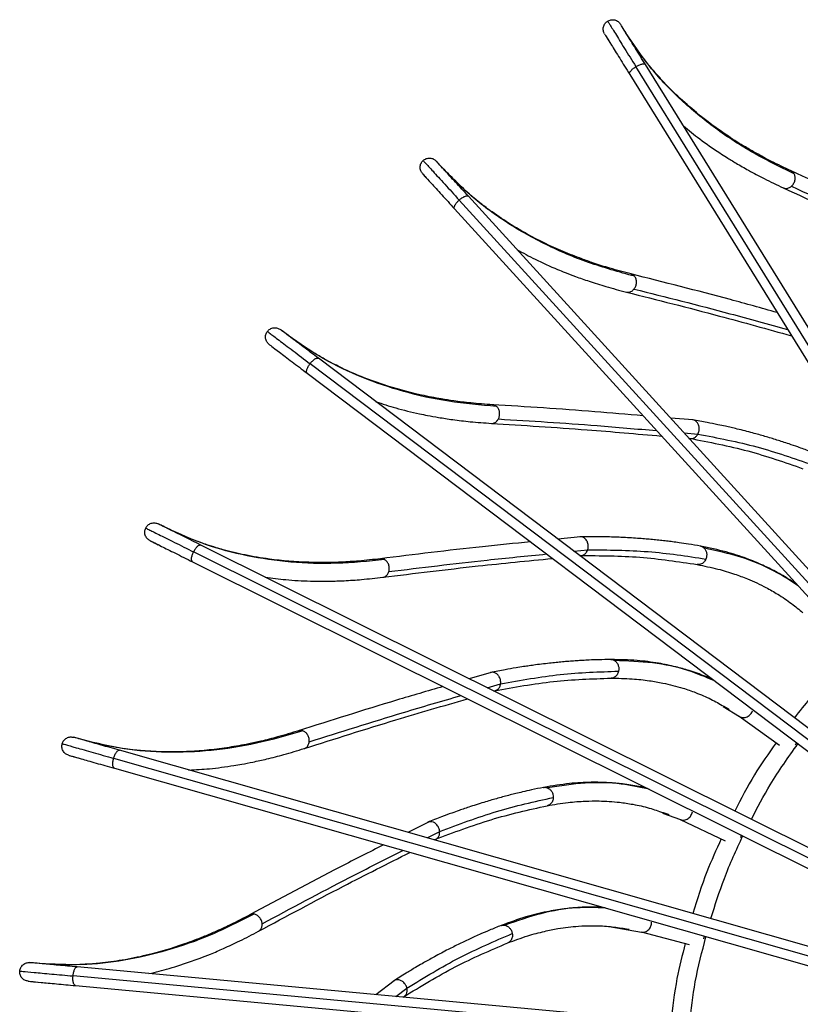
# Model space of a CAD drawing. Header units: millimetres. Extents: x 666 to 763, y 248 to 632.
# Tile 15 of 23: x 666 to 691, y 594 to 626. Entities that reach past the tile are written whole.
import ezdxf

# ---------------------------------------------------------------- set-up
doc = ezdxf.new("R2010")
doc.units = ezdxf.units.MM

msp = doc.modelspace()

# ---------------------------------------------------------------- linework, layer by layer
at = {"color": 7, "linetype": 'Continuous', "lineweight": 25}
for p, q in [((685.118, 625.126), (685.11, 625.139)), ((684.546, 624.909), (684.607, 624.81)), ((699.049, 602.626), (685.766, 624.079)), ((685.256, 623.764), (698.55, 602.293)), ((697.082, 601.181), (680.067, 619.846)), ((679.624, 619.441), (696.636, 600.78)), ((695.392, 599.422), (675.244, 614.637)), ((674.882, 614.158), (695.026, 598.946)), ((687.302, 612.652), (686.568, 612.714)), ((687.163, 612.062), (687.247, 612.055)), ((683.678, 608.895), (682.945, 608.821)), ((694.06, 597.376), (671.46, 608.63)), ((683.649, 608.289), (683.733, 608.298)), ((671.192, 608.093), (693.801, 596.835)), ((680.805, 604.536), (680.098, 604.329)), ((680.888, 603.935), (680.969, 603.959)), ((688.281, 603.447), (688.431, 603.364)), ((688.431, 603.364), (688.459, 603.346)), ((688.779, 603.13), (690.075, 602.193)), ((690.624, 602.278), (690.577, 602.199)), ((693.135, 595.119), (668.844, 602.031)), ((668.679, 601.454), (692.949, 594.548)), ((686.331, 600.026), (686.494, 599.972)), ((678.782, 599.724), (678.125, 599.39)), ((686.494, 599.972), (686.524, 599.96)), ((686.879, 599.806), (688.324, 599.123)), ((678.974, 599.148), (679.05, 599.187)), ((688.848, 599.308), (688.818, 599.222)), ((684.601, 596.366), (685.634, 596.187)), ((685.043, 596.306), (685.213, 596.283)), ((685.213, 596.283), (685.245, 596.276)), ((685.622, 596.19), (687.168, 595.784)), ((687.649, 596.063), (687.635, 595.972)), ((692.609, 592.735), (667.485, 595.063)), ((677.678, 594.621), (677.094, 594.172)), ((667.429, 594.465), (692.577, 592.135)), ((677.972, 594.091), (678.04, 594.143))]:
    msp.add_line(p, q, dxfattribs=at)
at = {"color": 8, "linetype": 'Continuous', "lineweight": 25}
for p, q in [((698.797, 602.463), (685.453, 624.014)), ((696.859, 600.981), (679.772, 619.724)), ((695.197, 599.193), (674.976, 614.463)), ((687.004, 612.237), (687.45, 612.199)), ((693.931, 597.106), (671.229, 608.41)), ((683.46, 608.432), (683.906, 608.477)), ((680.676, 604.041), (681.106, 604.167)), ((688.265, 603.438), (688.79, 603.122)), ((693.042, 594.834), (668.657, 601.772)), ((686.317, 600.014), (686.891, 599.801)), ((678.747, 599.213), (679.146, 599.416)), ((692.593, 592.435), (667.349, 594.774)), ((677.737, 594.113), (678.092, 594.386))]:
    msp.add_line(p, q, dxfattribs=at)
at = {"color": 7, "linetype": 'Continuous', "lineweight": 25}
for points, knots in [([(684.449, 625.065), (684.433, 625.099), (684.408, 625.151), (684.403, 625.229), (684.41, 625.29), (684.43, 625.349), (684.469, 625.418), (684.516, 625.455), (684.547, 625.478)], [0, 0, 0, 0, 0.235606, 0.363365, 0.494595, 0.626614, 0.756648, 1, 1, 1, 1]), ([(684.547, 625.478), (684.581, 625.495), (684.635, 625.521), (684.715, 625.525), (684.776, 625.517), (684.834, 625.496), (684.902, 625.456), (684.937, 625.411), (684.96, 625.381)], [0, 0, 0, 0, 0.243352, 0.373386, 0.505405, 0.636635, 0.764394, 1, 1, 1, 1]), ([(684.547, 625.478), (684.558, 625.459), (684.583, 625.42), (684.779, 625.104), (685.072, 624.63), (685.328, 624.216), (685.453, 624.014)], [0, 0, 0, 0, 0.244285, 0.5, 0.755715, 1, 1, 1, 1]), ([(685.766, 624.079), (685.654, 624.259), (685.426, 624.627), (685.166, 625.048), (684.992, 625.33), (684.97, 625.364), (684.96, 625.381)], [0, 0, 0, 0, 0.2442855, 0.5, 0.7557145, 1, 1, 1, 1]), ([(684.449, 625.065), (684.46, 625.048), (684.481, 625.014), (684.656, 624.732), (684.916, 624.312), (685.144, 623.943), (685.256, 623.764)], [0, 0, 0, 0, 0.244285, 0.5, 0.755715, 1, 1, 1, 1]), ([(690.548, 620.567), (690.081, 620.796), (689.146, 621.255), (687.918, 622.075), (686.827, 622.99), (685.878, 623.995), (685.376, 624.741), (685.125, 625.114)], [0, 0, 0, 0, 0.199584, 0.399792, 0.600208, 0.800416, 1, 1, 1, 1]), ([(690.451, 620.661), (690.237, 620.762), (689.852, 620.944), (689.367, 621.205), (689, 621.417), (688.702, 621.599), (688.156, 621.952), (687.509, 622.43), (686.816, 623.042), (686.408, 623.454), (686.125, 623.767), (685.918, 624.007), (685.668, 624.319), (685.408, 624.67), (685.245, 624.925), (685.167, 625.046)], [0, 0, 0, 0, 0.093466, 0.167775, 0.222829, 0.267077, 0.312241, 0.494474, 0.610645, 0.717888, 0.752847, 0.80047, 0.861017, 0.934437, 1, 1, 1, 1]), ([(686.986, 622.108), (687.158, 621.968), (687.527, 621.665), (688.002, 621.337), (688.399, 621.081), (688.706, 620.893), (689.107, 620.663), (689.608, 620.395), (689.99, 620.215), (690.196, 620.118)], [0, 0, 0, 0, 0.184508, 0.39783, 0.467366, 0.562092, 0.682519, 0.828542, 1, 1, 1, 1]), ([(678.592, 620.573), (678.57, 620.603), (678.536, 620.649), (678.516, 620.725), (678.512, 620.787), (678.521, 620.848), (678.547, 620.923), (678.586, 620.968), (678.612, 620.997)], [0, 0, 0, 0, 0.235606, 0.363365, 0.494595, 0.626614, 0.756648, 1, 1, 1, 1]), ([(678.612, 620.997), (678.643, 621.02), (678.691, 621.054), (678.769, 621.074), (678.83, 621.077), (678.891, 621.067), (678.965, 621.04), (679.008, 621.002), (679.036, 620.977)], [0, 0, 0, 0, 0.243352, 0.373386, 0.505405, 0.636635, 0.764394, 1, 1, 1, 1]), ([(678.612, 620.997), (678.627, 620.98), (678.658, 620.946), (678.909, 620.671), (679.284, 620.26), (679.612, 619.9), (679.772, 619.724)], [0, 0, 0, 0, 0.244285, 0.5, 0.755715, 1, 1, 1, 1]), ([(680.067, 619.846), (679.925, 620.002), (679.633, 620.322), (679.3, 620.688), (679.077, 620.932), (679.049, 620.962), (679.036, 620.977)], [0, 0, 0, 0, 0.244285, 0.5, 0.755715, 1, 1, 1, 1]), ([(678.592, 620.573), (678.606, 620.558), (678.633, 620.528), (678.856, 620.283), (679.19, 619.918), (679.481, 619.598), (679.624, 619.441)], [0, 0, 0, 0, 0.244285, 0.5, 0.755715, 1, 1, 1, 1]), ([(685.414, 617.272), (684.913, 617.411), (683.909, 617.691), (682.551, 618.271), (681.31, 618.97), (680.193, 619.784), (679.562, 620.424), (679.247, 620.744)], [0, 0, 0, 0, 0.199584, 0.399792, 0.600208, 0.800416, 1, 1, 1, 1]), ([(685.301, 617.347), (685.072, 617.407), (684.66, 617.514), (684.135, 617.682), (683.736, 617.823), (683.41, 617.947), (682.808, 618.194), (682.084, 618.545), (681.29, 619.019), (680.814, 619.349), (680.478, 619.604), (680.23, 619.802), (679.928, 620.063), (679.607, 620.361), (679.4, 620.581), (679.302, 620.685)], [0, 0, 0, 0, 0.093466, 0.167775, 0.222829, 0.267077, 0.312241, 0.494474, 0.610645, 0.717888, 0.752847, 0.80047, 0.861017, 0.934437, 1, 1, 1, 1]), ([(694.838, 618.583), (694.37, 618.812), (692.888, 619.54), (691.44, 620.206), (690.448, 620.663)], [0, 0, 0, 0, 0.3152164, 1, 1, 1, 1]), ([(690.46, 620.168), (690.484, 620.194), (690.535, 620.248), (690.578, 620.358), (690.586, 620.472), (690.56, 620.536), (690.548, 620.567)], [0, 0, 0, 0, 0.239135, 0.497679, 0.757513, 1, 1, 1, 1]), ([(690.199, 620.117), (691.128, 619.689), (692.762, 618.936), (694.435, 618.114), (695.157, 617.759)], [0, 0, 0, 0, 0.568529, 1, 1, 1, 1]), ([(681.629, 618.132), (681.824, 618.026), (682.242, 617.796), (682.77, 617.561), (683.207, 617.382), (683.543, 617.254), (683.979, 617.101), (684.521, 616.93), (684.929, 616.824), (685.15, 616.766)], [0, 0, 0, 0, 0.184508, 0.39783, 0.467366, 0.562092, 0.682519, 0.828542, 1, 1, 1, 1]), ([(689.995, 616.109), (689.493, 616.249), (687.902, 616.692), (686.356, 617.081), (685.298, 617.347)], [0, 0, 0, 0, 0.315216, 1, 1, 1, 1]), ([(685.4, 616.864), (685.419, 616.893), (685.46, 616.955), (685.481, 617.071), (685.468, 617.186), (685.431, 617.244), (685.414, 617.272)], [0, 0, 0, 0, 0.239135, 0.497679, 0.757513, 1, 1, 1, 1]), ([(685.153, 616.765), (686.145, 616.515), (687.889, 616.075), (689.685, 615.574), (690.46, 615.358)], [0, 0, 0, 0, 0.568529, 1, 1, 1, 1]), ([(673.66, 615.081), (673.633, 615.106), (673.591, 615.145), (673.558, 615.216), (673.542, 615.276), (673.54, 615.338), (673.551, 615.417), (673.582, 615.468), (673.602, 615.501)], [0, 0, 0, 0, 0.235606, 0.363365, 0.494595, 0.626614, 0.756648, 1, 1, 1, 1]), ([(673.602, 615.501), (673.628, 615.529), (673.669, 615.572), (673.742, 615.605), (673.802, 615.62), (673.863, 615.621), (673.941, 615.608), (673.99, 615.579), (674.022, 615.559)], [0, 0, 0, 0, 0.243352, 0.373386, 0.505405, 0.636635, 0.764394, 1, 1, 1, 1]), ([(673.602, 615.501), (673.62, 615.487), (673.656, 615.46), (673.953, 615.235), (674.398, 614.9), (674.786, 614.606), (674.976, 614.463)], [0, 0, 0, 0, 0.244285, 0.5, 0.755715, 1, 1, 1, 1]), ([(675.244, 614.637), (675.075, 614.764), (674.729, 615.025), (674.335, 615.323), (674.07, 615.523), (674.038, 615.547), (674.022, 615.559)], [0, 0, 0, 0, 0.2442855, 0.5, 0.7557145, 1, 1, 1, 1]), ([(680.848, 613.142), (680.612, 613.159), (680.187, 613.189), (679.64, 613.257), (679.222, 613.322), (678.878, 613.385), (678.242, 613.517), (677.466, 613.729), (676.598, 614.049), (676.069, 614.285), (675.692, 614.475), (675.412, 614.624), (675.067, 614.825), (674.659, 615.083), (674.379, 615.289), (674.227, 615.4)], [0, 0, 0, 0, 0.091575, 0.16438, 0.21832, 0.261672, 0.305923, 0.484469, 0.598288, 0.703362, 0.737613, 0.784273, 0.843595, 0.915529, 1, 1, 1, 1]), ([(680.972, 613.089), (680.454, 613.134), (679.417, 613.224), (677.975, 613.545), (676.627, 614.004), (675.379, 614.599), (674.641, 615.113), (674.273, 615.369)], [0, 0, 0, 0, 0.199584, 0.399792, 0.600208, 0.800416, 1, 1, 1, 1]), ([(673.66, 615.081), (673.676, 615.069), (673.709, 615.044), (673.973, 614.845), (674.368, 614.546), (674.713, 614.285), (674.882, 614.158)], [0, 0, 0, 0, 0.244285, 0.5, 0.755715, 1, 1, 1, 1]), ([(677.094, 613.239), (677.305, 613.171), (677.759, 613.022), (678.32, 612.888), (678.783, 612.792), (679.137, 612.728), (679.593, 612.658), (680.158, 612.589), (680.578, 612.56), (680.806, 612.543)], [0, 0, 0, 0, 0.184508, 0.39783, 0.467366, 0.562092, 0.682519, 0.828542, 1, 1, 1, 1]), ([(685.689, 612.788), (685.17, 612.833), (683.525, 612.976), (681.934, 613.075), (680.844, 613.142)], [0, 0, 0, 0, 0.315216, 1, 1, 1, 1]), ([(681.034, 612.685), (681.047, 612.718), (681.076, 612.787), (681.075, 612.904), (681.041, 613.015), (680.995, 613.065), (680.972, 613.089)], [0, 0, 0, 0, 0.239135, 0.497679, 0.757513, 1, 1, 1, 1]), ([(691.04, 611.647), (690.916, 611.693), (690.698, 611.774), (690.411, 611.873), (690.186, 611.948), (689.993, 612.009), (689.802, 612.068), (689.608, 612.125), (689.41, 612.182), (689.197, 612.24), (688.965, 612.301), (688.733, 612.358), (688.524, 612.407), (688.319, 612.454), (688.063, 612.509), (687.71, 612.58), (687.435, 612.628), (687.278, 612.655)], [0, 0, 0, 0, 0.104702, 0.18389, 0.239224, 0.290007, 0.342101, 0.394891, 0.447678, 0.501025, 0.565542, 0.631842, 0.68309, 0.729384, 0.791793, 0.880987, 1, 1, 1, 1]), ([(687.474, 612.252), (687.483, 612.288), (687.498, 612.347), (687.492, 612.421), (687.476, 612.492), (687.441, 612.567), (687.371, 612.628), (687.315, 612.657), (687.284, 612.653), (687.283, 612.653)], [0, 0, 0, 0, 0.198919, 0.328411, 0.398607, 0.607713, 0.796516, 0.989623, 1, 1, 1, 1]), ([(680.809, 612.543), (681.83, 612.48), (683.625, 612.368), (685.483, 612.206), (686.284, 612.136)], [0, 0, 0, 0, 0.568529, 1, 1, 1, 1]), ([(687.178, 612.064), (687.814, 611.941), (689.087, 611.695), (690.247, 611.289), (690.827, 611.086)], [0, 0, 0, 0, 0.499608, 1, 1, 1, 1]), ([(687.22, 612.059), (687.249, 612.059), (687.307, 612.061), (687.392, 612.112), (687.431, 612.17), (687.45, 612.199)], [0, 0, 0, 0, 0.326748, 0.663365, 1, 1, 1, 1]), ([(687.45, 612.199), (687.454, 612.207), (687.463, 612.224), (687.47, 612.243), (687.474, 612.252)], [0, 0, 0, 0, 0.46412, 1, 1, 1, 1]), ([(687.45, 612.199), (688.092, 612.075), (689.375, 611.826), (690.547, 611.415), (691.133, 611.21)], [0, 0, 0, 0, 0.5, 1, 1, 1, 1]), ([(669.822, 608.776), (669.79, 608.796), (669.741, 608.827), (669.696, 608.89), (669.67, 608.946), (669.656, 609.006), (669.653, 609.086), (669.673, 609.142), (669.687, 609.178)], [0, 0, 0, 0, 0.235606, 0.363365, 0.494595, 0.626614, 0.756648, 1, 1, 1, 1]), ([(669.687, 609.178), (669.708, 609.21), (669.739, 609.26), (669.805, 609.306), (669.862, 609.332), (669.922, 609.344), (670, 609.346), (670.054, 609.326), (670.089, 609.313)], [0, 0, 0, 0, 0.243352, 0.373386, 0.505405, 0.636635, 0.764394, 1, 1, 1, 1]), ([(669.687, 609.178), (669.707, 609.168), (669.748, 609.147), (670.081, 608.982), (670.58, 608.733), (671.016, 608.516), (671.229, 608.41)], [0, 0, 0, 0, 0.244285, 0.5, 0.755715, 1, 1, 1, 1]), ([(671.46, 608.63), (671.27, 608.725), (670.883, 608.918), (670.44, 609.138), (670.143, 609.286), (670.107, 609.304), (670.089, 609.313)], [0, 0, 0, 0, 0.244285, 0.5, 0.755715, 1, 1, 1, 1]), ([(677.375, 608.161), (676.858, 608.111), (675.821, 608.009), (674.345, 608.059), (672.935, 608.263), (671.599, 608.618), (670.78, 608.988), (670.37, 609.172)], [0, 0, 0, 0, 0.199584, 0.399792, 0.600208, 0.800416, 1, 1, 1, 1]), ([(677.243, 608.191), (677.008, 608.164), (676.585, 608.116), (676.035, 608.082), (675.611, 608.069), (675.262, 608.068), (674.612, 608.08), (673.811, 608.146), (672.899, 608.301), (672.335, 608.437), (671.93, 608.553), (671.628, 608.649), (671.251, 608.783), (670.845, 608.944), (670.571, 609.075), (670.442, 609.137)], [0, 0, 0, 0, 0.093466, 0.167775, 0.222829, 0.267077, 0.312241, 0.494474, 0.610645, 0.717888, 0.752847, 0.80047, 0.861017, 0.934437, 1, 1, 1, 1]), ([(687.536, 608.594), (687.406, 608.617), (687.177, 608.657), (686.876, 608.701), (686.642, 608.733), (686.441, 608.758), (686.242, 608.78), (686.04, 608.801), (685.836, 608.82), (685.615, 608.838), (685.376, 608.855), (685.138, 608.869), (684.923, 608.879), (684.713, 608.887), (684.451, 608.894), (684.092, 608.899), (683.813, 608.896), (683.653, 608.894)], [0, 0, 0, 0, 0.104702, 0.18389, 0.239224, 0.290007, 0.342101, 0.394891, 0.447678, 0.501025, 0.565542, 0.631842, 0.68309, 0.729384, 0.791793, 0.880987, 1, 1, 1, 1]), ([(683.919, 608.534), (683.922, 608.571), (683.925, 608.631), (683.906, 608.703), (683.878, 608.77), (683.829, 608.837), (683.749, 608.884), (683.689, 608.902), (683.66, 608.893), (683.658, 608.893)], [0, 0, 0, 0, 0.198919, 0.328411, 0.398607, 0.607713, 0.796516, 0.989623, 1, 1, 1, 1]), ([(669.822, 608.776), (669.839, 608.767), (669.876, 608.749), (670.172, 608.601), (670.615, 608.38), (671.003, 608.187), (671.192, 608.093)], [0, 0, 0, 0, 0.244285, 0.5, 0.755715, 1, 1, 1, 1]), ([(682.066, 608.733), (681.548, 608.682), (679.905, 608.52), (678.323, 608.324), (677.24, 608.19)], [0, 0, 0, 0, 0.315216, 1, 1, 1, 1]), ([(683.906, 608.477), (683.909, 608.486), (683.914, 608.504), (683.918, 608.524), (683.919, 608.534)], [0, 0, 0, 0, 0.475108, 1, 1, 1, 1]), ([(690.637, 607.36), (690.56, 607.413), (690.41, 607.514), (690.178, 607.653), (689.896, 607.811), (689.513, 608), (688.989, 608.215), (688.329, 608.431), (687.817, 608.536), (687.541, 608.593)], [0, 0, 0, 0, 0.085629, 0.165881, 0.2506, 0.387214, 0.557859, 0.762282, 1, 1, 1, 1]), ([(687.647, 608.537), (687.666, 608.516), (687.705, 608.472), (687.734, 608.379), (687.739, 608.277), (687.718, 608.213), (687.708, 608.181)], [0, 0, 0, 0, 0.238416, 0.49371, 0.752418, 1, 1, 1, 1]), ([(683.663, 608.294), (684.311, 608.29), (685.607, 608.283), (686.822, 608.097), (687.43, 608.004)], [0, 0, 0, 0, 0.499608, 1, 1, 1, 1]), ([(683.705, 608.297), (683.734, 608.303), (683.791, 608.315), (683.864, 608.381), (683.892, 608.445), (683.906, 608.477)], [0, 0, 0, 0, 0.326748, 0.663365, 1, 1, 1, 1]), ([(683.906, 608.477), (684.56, 608.473), (685.866, 608.464), (687.094, 608.276), (687.708, 608.181)], [0, 0, 0, 0, 0.5, 1, 1, 1, 1]), ([(677.315, 607.595), (678.33, 607.72), (680.115, 607.94), (681.971, 608.122), (682.771, 608.2)], [0, 0, 0, 0, 0.568529, 1, 1, 1, 1]), ([(677.51, 607.776), (677.517, 607.811), (677.532, 607.883), (677.51, 607.999), (677.457, 608.101), (677.402, 608.142), (677.375, 608.161)], [0, 0, 0, 0, 0.239135, 0.497679, 0.757513, 1, 1, 1, 1]), ([(687.425, 608.005), (687.65, 607.959), (688.065, 607.876), (688.598, 607.713), (689.011, 607.56), (689.348, 607.412), (689.677, 607.25), (690.055, 607.034), (690.455, 606.769), (690.708, 606.552), (690.826, 606.451)], [0, 0, 0, 0, 0.1680761, 0.3092122, 0.4231443, 0.5097368, 0.5982523, 0.71767, 0.8678644, 1, 1, 1, 1]), ([(673.535, 607.597), (673.755, 607.568), (674.228, 607.505), (674.805, 607.476), (675.277, 607.468), (675.637, 607.469), (676.099, 607.484), (676.666, 607.521), (677.085, 607.569), (677.312, 607.595)], [0, 0, 0, 0, 0.184508, 0.39783, 0.467366, 0.562092, 0.682519, 0.828542, 1, 1, 1, 1]), ([(684.653, 604.949), (684.521, 604.948), (684.289, 604.945), (683.985, 604.933), (683.749, 604.921), (683.546, 604.909), (683.347, 604.894), (683.145, 604.878), (682.94, 604.859), (682.72, 604.836), (682.482, 604.809), (682.246, 604.779), (682.032, 604.749), (681.824, 604.718), (681.566, 604.677), (681.212, 604.616), (680.938, 604.562), (680.781, 604.531)], [0, 0, 0, 0, 0.104702, 0.18389, 0.239224, 0.290007, 0.342101, 0.394891, 0.447678, 0.501025, 0.565542, 0.631842, 0.68309, 0.729384, 0.791793, 0.880987, 1, 1, 1, 1]), ([(687.928, 604.306), (687.842, 604.344), (687.676, 604.416), (687.423, 604.51), (687.117, 604.613), (686.706, 604.728), (686.151, 604.843), (685.462, 604.934), (684.939, 604.944), (684.658, 604.949)], [0, 0, 0, 0, 0.085629, 0.165881, 0.2506, 0.387214, 0.557859, 0.762282, 1, 1, 1, 1]), ([(684.773, 604.914), (684.795, 604.896), (684.841, 604.86), (684.887, 604.774), (684.911, 604.675), (684.902, 604.608), (684.898, 604.575)], [0, 0, 0, 0, 0.238416, 0.49371, 0.752418, 1, 1, 1, 1]), ([(692.272, 604.979), (692.04, 604.762), (691.413, 604.176), (690.886, 603.499), (690.555, 603.074)], [0, 0, 0, 0, 0.372007, 1, 1, 1, 1]), ([(681.109, 604.225), (681.104, 604.262), (681.097, 604.322), (681.065, 604.389), (681.025, 604.45), (680.964, 604.507), (680.877, 604.539), (680.814, 604.545), (680.788, 604.531), (680.786, 604.53)], [0, 0, 0, 0, 0.198919, 0.328411, 0.398607, 0.607713, 0.796516, 0.989623, 1, 1, 1, 1]), ([(681.106, 604.167), (681.749, 604.283), (683.036, 604.514), (684.277, 604.555), (684.898, 604.575)], [0, 0, 0, 0, 0.5, 1, 1, 1, 1]), ([(680.901, 603.943), (681.538, 604.058), (682.814, 604.289), (684.043, 604.329), (684.657, 604.349)], [0, 0, 0, 0, 0.499608, 1, 1, 1, 1]), ([(680.942, 603.953), (680.969, 603.964), (681.023, 603.987), (681.083, 604.065), (681.099, 604.133), (681.106, 604.167)], [0, 0, 0, 0, 0.326748, 0.663365, 1, 1, 1, 1]), ([(681.106, 604.167), (681.107, 604.176), (681.109, 604.196), (681.109, 604.215), (681.109, 604.225)], [0, 0, 0, 0, 0.479368, 1, 1, 1, 1]), ([(684.652, 604.349), (684.882, 604.346), (685.305, 604.34), (685.858, 604.278), (686.292, 604.203), (686.651, 604.121), (687.005, 604.021), (687.415, 603.878), (687.858, 603.691), (688.146, 603.525), (688.281, 603.447)], [0, 0, 0, 0, 0.168076, 0.309212, 0.423144, 0.509737, 0.598252, 0.71767, 0.867864, 1, 1, 1, 1]), ([(679.251, 604.08), (678.751, 603.935), (677.165, 603.474), (675.646, 602.991), (674.606, 602.66)], [0, 0, 0, 0, 0.315216, 1, 1, 1, 1]), ([(674.79, 602.089), (675.764, 602.398), (677.479, 602.943), (679.269, 603.462), (680.042, 603.687)], [0, 0, 0, 0, 0.568529, 1, 1, 1, 1]), ([(688.79, 603.122), (688.807, 603.113), (688.842, 603.094), (688.904, 603.083), (688.971, 603.087), (689.037, 603.108), (689.096, 603.143), (689.146, 603.189), (689.186, 603.241), (689.202, 603.28), (689.211, 603.3)], [0, 0, 0, 0, 0.1206497, 0.2486721, 0.3810302, 0.5139992, 0.6437521, 0.7669852, 0.8817721, 1, 1, 1, 1]), ([(674.744, 602.657), (674.245, 602.512), (673.245, 602.221), (671.784, 602), (670.362, 601.94), (668.983, 602.044), (668.11, 602.257), (667.673, 602.363)], [0, 0, 0, 0, 0.199584, 0.399792, 0.600208, 0.800416, 1, 1, 1, 1]), ([(674.609, 602.661), (674.383, 602.592), (673.976, 602.466), (673.442, 602.333), (673.028, 602.242), (672.685, 602.176), (672.044, 602.069), (671.243, 601.987), (670.319, 601.972), (669.74, 602.001), (669.32, 602.041), (669.005, 602.08), (668.61, 602.142), (668.181, 602.226), (667.889, 602.305), (667.751, 602.342)], [0, 0, 0, 0, 0.093466, 0.167775, 0.222829, 0.267077, 0.312241, 0.494474, 0.610645, 0.717888, 0.752847, 0.80047, 0.861017, 0.934437, 1, 1, 1, 1]), ([(674.948, 602.303), (674.948, 602.338), (674.95, 602.412), (674.907, 602.522), (674.836, 602.612), (674.774, 602.642), (674.744, 602.657)], [0, 0, 0, 0, 0.239135, 0.497679, 0.757513, 1, 1, 1, 1]), ([(667.207, 601.873), (667.172, 601.887), (667.119, 601.908), (667.062, 601.962), (667.026, 602.012), (667.001, 602.069), (666.984, 602.147), (666.994, 602.205), (667, 602.243)], [0, 0, 0, 0, 0.235606, 0.363365, 0.494595, 0.626614, 0.756648, 1, 1, 1, 1]), ([(667, 602.243), (667.015, 602.279), (667.037, 602.334), (667.093, 602.391), (667.144, 602.426), (667.201, 602.45), (667.277, 602.466), (667.334, 602.456), (667.371, 602.45)], [0, 0, 0, 0, 0.243352, 0.373386, 0.505405, 0.636635, 0.764394, 1, 1, 1, 1]), ([(667, 602.243), (667.022, 602.237), (667.066, 602.225), (667.424, 602.123), (667.96, 601.97), (668.428, 601.837), (668.657, 601.772)], [0, 0, 0, 0, 0.244285, 0.5, 0.755715, 1, 1, 1, 1]), ([(668.844, 602.031), (668.64, 602.089), (668.224, 602.207), (667.748, 602.343), (667.429, 602.433), (667.39, 602.444), (667.371, 602.45)], [0, 0, 0, 0, 0.244285, 0.5, 0.755715, 1, 1, 1, 1]), ([(689.967, 602.27), (689.726, 601.931), (689.229, 601.232), (688.837, 600.47), (688.635, 600.078)], [0, 0, 0, 0, 0.485817, 1, 1, 1, 1]), ([(689.172, 599.811), (689.367, 600.187), (689.806, 601.032), (690.36, 601.807), (690.668, 602.237)], [0, 0, 0, 0, 0.445098, 1, 1, 1, 1]), ([(671.074, 601.396), (671.295, 601.408), (671.772, 601.433), (672.344, 601.511), (672.81, 601.589), (673.163, 601.657), (673.614, 601.757), (674.165, 601.897), (674.568, 602.021), (674.786, 602.088)], [0, 0, 0, 0, 0.184508, 0.39783, 0.467366, 0.562092, 0.682519, 0.828542, 1, 1, 1, 1]), ([(667.207, 601.873), (667.226, 601.867), (667.265, 601.856), (667.583, 601.765), (668.059, 601.63), (668.476, 601.511), (668.679, 601.454)], [0, 0, 0, 0, 0.2442855, 0.5, 0.7557145, 1, 1, 1, 1]), ([(685.826, 600.806), (685.735, 600.827), (685.558, 600.868), (685.292, 600.914), (684.972, 600.959), (684.547, 600.997), (683.981, 601.008), (683.287, 600.971), (682.771, 600.884), (682.494, 600.838)], [0, 0, 0, 0, 0.085629, 0.165881, 0.2506, 0.387214, 0.557859, 0.762282, 1, 1, 1, 1]), ([(682.489, 600.837), (682.359, 600.811), (682.131, 600.765), (681.835, 600.698), (681.605, 600.643), (681.408, 600.594), (681.215, 600.543), (681.019, 600.489), (680.822, 600.433), (680.609, 600.37), (680.38, 600.3), (680.154, 600.227), (679.95, 600.158), (679.75, 600.09), (679.504, 600.002), (679.167, 599.877), (678.908, 599.773), (678.76, 599.714)], [0, 0, 0, 0, 0.104702, 0.18389, 0.239224, 0.290007, 0.342101, 0.394891, 0.447678, 0.501025, 0.565542, 0.631842, 0.68309, 0.729384, 0.791793, 0.880987, 1, 1, 1, 1]), ([(682.613, 600.824), (682.638, 600.811), (682.69, 600.784), (682.751, 600.708), (682.792, 600.614), (682.796, 600.547), (682.798, 600.514)], [0, 0, 0, 0, 0.238416, 0.49371, 0.752418, 1, 1, 1, 1]), ([(679.146, 599.416), (679.757, 599.648), (680.979, 600.112), (682.192, 600.38), (682.798, 600.514)], [0, 0, 0, 0, 0.5, 1, 1, 1, 1]), ([(682.598, 600.247), (682.824, 600.286), (683.241, 600.358), (683.797, 600.399), (684.237, 600.405), (684.605, 600.389), (684.971, 600.357), (685.401, 600.292), (685.87, 600.189), (686.184, 600.078), (686.331, 600.026)], [0, 0, 0, 0, 0.168076, 0.309212, 0.423144, 0.509737, 0.598252, 0.71767, 0.867864, 1, 1, 1, 1]), ([(678.985, 599.158), (679.591, 599.388), (680.803, 599.849), (682.003, 600.115), (682.603, 600.248)], [0, 0, 0, 0, 0.499608, 1, 1, 1, 1]), ([(686.891, 599.801), (686.909, 599.795), (686.947, 599.783), (687.01, 599.783), (687.075, 599.8), (687.136, 599.832), (687.188, 599.878), (687.229, 599.932), (687.258, 599.991), (687.267, 600.032), (687.272, 600.053)], [0, 0, 0, 0, 0.12065, 0.248672, 0.38103, 0.513999, 0.643752, 0.766985, 0.881772, 1, 1, 1, 1]), ([(679.138, 599.474), (679.127, 599.509), (679.108, 599.567), (679.065, 599.627), (679.014, 599.679), (678.944, 599.724), (678.853, 599.739), (678.79, 599.734), (678.766, 599.715), (678.765, 599.714)], [0, 0, 0, 0, 0.198919, 0.328411, 0.398607, 0.607713, 0.796516, 0.989623, 1, 1, 1, 1]), ([(679.024, 599.175), (679.048, 599.191), (679.098, 599.223), (679.142, 599.311), (679.145, 599.381), (679.146, 599.416)], [0, 0, 0, 0, 0.326748, 0.663365, 1, 1, 1, 1]), ([(679.146, 599.416), (679.146, 599.425), (679.144, 599.444), (679.14, 599.464), (679.138, 599.474)], [0, 0, 0, 0, 0.466672, 1, 1, 1, 1]), ([(688.201, 599.182), (688.041, 598.832), (687.684, 598.053), (687.43, 597.234), (687.289, 596.783)], [0, 0, 0, 0, 0.448213, 1, 1, 1, 1]), ([(687.866, 596.618), (688.003, 597.052), (688.289, 597.962), (688.688, 598.828), (688.897, 599.281)], [0, 0, 0, 0, 0.477296, 1, 1, 1, 1]), ([(677.338, 598.99), (676.874, 598.755), (675.4, 598.011), (673.995, 597.257), (673.033, 596.741)], [0, 0, 0, 0, 0.315216, 1, 1, 1, 1]), ([(673.319, 596.213), (674.22, 596.696), (675.805, 597.546), (677.47, 598.386), (678.188, 598.748)], [0, 0, 0, 0, 0.568529, 1, 1, 1, 1]), ([(684.403, 596.98), (684.31, 596.984), (684.128, 596.991), (683.859, 596.988), (683.536, 596.973), (683.111, 596.932), (682.552, 596.839), (681.877, 596.675), (681.386, 596.495), (681.122, 596.398)], [0, 0, 0, 0, 0.085629, 0.165881, 0.2506, 0.387214, 0.557859, 0.762282, 1, 1, 1, 1]), ([(673.17, 596.763), (672.706, 596.528), (671.776, 596.059), (670.381, 595.573), (668.994, 595.253), (667.619, 595.102), (666.722, 595.15), (666.273, 595.175)], [0, 0, 0, 0, 0.199584, 0.399792, 0.600208, 0.800416, 1, 1, 1, 1]), ([(673.036, 596.742), (672.827, 596.632), (672.45, 596.434), (671.949, 596.204), (671.559, 596.039), (671.234, 595.912), (670.623, 595.689), (669.852, 595.46), (668.946, 595.276), (668.371, 595.199), (667.951, 595.161), (667.635, 595.141), (667.235, 595.13), (666.798, 595.134), (666.496, 595.157), (666.353, 595.168)], [0, 0, 0, 0, 0.093466, 0.167775, 0.222829, 0.267077, 0.312241, 0.494474, 0.610645, 0.717888, 0.752847, 0.80047, 0.861017, 0.934437, 1, 1, 1, 1]), ([(673.435, 596.452), (673.429, 596.487), (673.417, 596.56), (673.355, 596.66), (673.268, 596.736), (673.202, 596.754), (673.17, 596.763)], [0, 0, 0, 0, 0.239135, 0.497679, 0.757513, 1, 1, 1, 1]), ([(685.634, 596.187), (685.654, 596.185), (685.693, 596.18), (685.755, 596.192), (685.816, 596.22), (685.87, 596.263), (685.913, 596.318), (685.942, 596.378), (685.96, 596.441), (685.962, 596.484), (685.963, 596.505)], [0, 0, 0, 0, 0.1206497, 0.2486721, 0.3810302, 0.5139992, 0.6437521, 0.7669852, 0.8817721, 1, 1, 1, 1]), ([(669.793, 594.849), (670.009, 594.901), (670.473, 595.014), (671.021, 595.195), (671.465, 595.358), (671.799, 595.489), (672.225, 595.67), (672.74, 595.909), (673.114, 596.105), (673.316, 596.211)], [0, 0, 0, 0, 0.184508, 0.39783, 0.467366, 0.562092, 0.682519, 0.828542, 1, 1, 1, 1]), ([(681.117, 596.397), (680.994, 596.347), (680.779, 596.26), (680.5, 596.14), (680.284, 596.044), (680.1, 595.959), (679.919, 595.874), (679.736, 595.785), (679.552, 595.693), (679.355, 595.593), (679.143, 595.481), (678.934, 595.368), (678.746, 595.263), (678.563, 595.159), (678.336, 595.027), (678.028, 594.842), (677.792, 594.693), (677.658, 594.607)], [0, 0, 0, 0, 0.1047024, 0.1838899, 0.2392242, 0.2900069, 0.3421011, 0.3948906, 0.4476776, 0.5010252, 0.5655417, 0.6318424, 0.6830898, 0.7293845, 0.7917932, 0.8809875, 1, 1, 1, 1]), ([(681.241, 596.407), (681.268, 596.398), (681.324, 596.381), (681.399, 596.318), (681.456, 596.234), (681.473, 596.168), (681.48, 596.136)], [0, 0, 0, 0, 0.238416, 0.49371, 0.752418, 1, 1, 1, 1]), ([(681.333, 595.837), (681.548, 595.917), (681.945, 596.064), (682.483, 596.206), (682.915, 596.293), (683.28, 596.346), (683.645, 596.381), (684.08, 596.396), (684.56, 596.381), (684.889, 596.33), (685.043, 596.306)], [0, 0, 0, 0, 0.168076, 0.309212, 0.423144, 0.509737, 0.598252, 0.71767, 0.867864, 1, 1, 1, 1]), ([(678.092, 594.386), (678.65, 594.726), (679.766, 595.406), (680.909, 595.893), (681.48, 596.136)], [0, 0, 0, 0, 0.5, 1, 1, 1, 1]), ([(687.186, 593.237), (687.236, 593.689), (687.341, 594.633), (687.584, 595.552), (687.71, 596.031)], [0, 0, 0, 0, 0.4785223, 1, 1, 1, 1]), ([(677.982, 594.102), (678.535, 594.44), (679.641, 595.116), (680.772, 595.598), (681.338, 595.839)], [0, 0, 0, 0, 0.499608, 1, 1, 1, 1]), ([(687.044, 595.817), (686.947, 595.445), (686.731, 594.615), (686.639, 593.762), (686.589, 593.293)], [0, 0, 0, 0, 0.448996, 1, 1, 1, 1]), ([(665.634, 594.933), (665.641, 594.971), (665.653, 595.029), (665.698, 595.095), (665.741, 595.139), (665.793, 595.173), (665.865, 595.203), (665.923, 595.204), (665.96, 595.204)], [0, 0, 0, 0, 0.243352, 0.373386, 0.505405, 0.636635, 0.764394, 1, 1, 1, 1]), ([(665.905, 594.607), (665.868, 594.614), (665.812, 594.625), (665.746, 594.668), (665.702, 594.71), (665.667, 594.762), (665.635, 594.835), (665.634, 594.895), (665.634, 594.933)], [0, 0, 0, 0, 0.235606, 0.363365, 0.494595, 0.626614, 0.756648, 1, 1, 1, 1]), ([(665.634, 594.933), (665.656, 594.931), (665.702, 594.927), (666.073, 594.892), (666.627, 594.841), (667.112, 594.796), (667.349, 594.774)], [0, 0, 0, 0, 0.244285, 0.5, 0.755715, 1, 1, 1, 1]), ([(667.485, 595.063), (667.274, 595.082), (666.843, 595.122), (666.35, 595.168), (666.021, 595.199), (665.98, 595.202), (665.96, 595.204)], [0, 0, 0, 0, 0.2442855, 0.5, 0.7557145, 1, 1, 1, 1]), ([(665.905, 594.607), (665.925, 594.605), (665.965, 594.601), (666.295, 594.571), (666.788, 594.525), (667.219, 594.485), (667.429, 594.465)], [0, 0, 0, 0, 0.244285, 0.5, 0.755715, 1, 1, 1, 1]), ([(678.074, 594.441), (678.056, 594.474), (678.027, 594.527), (677.974, 594.578), (677.914, 594.62), (677.837, 594.651), (677.745, 594.65), (677.684, 594.633), (677.664, 594.61), (677.663, 594.609)], [0, 0, 0, 0, 0.198919, 0.328411, 0.398607, 0.607713, 0.796516, 0.989623, 1, 1, 1, 1]), ([(678.017, 594.127), (678.038, 594.147), (678.08, 594.187), (678.108, 594.282), (678.097, 594.351), (678.092, 594.386)], [0, 0, 0, 0, 0.326748, 0.663365, 1, 1, 1, 1]), ([(678.092, 594.386), (678.09, 594.395), (678.085, 594.414), (678.077, 594.432), (678.074, 594.441)], [0, 0, 0, 0, 0.496851, 1, 1, 1, 1])]:
    msp.add_open_spline(points, degree=3, knots=knots, dxfattribs=at)
at = {"color": 8, "linetype": 'Continuous', "lineweight": 25}
for points, knots in [([(685.453, 624.014), (685.487, 624.033), (685.538, 624.062), (685.605, 624.087), (685.653, 624.1), (685.695, 624.105), (685.739, 624.103), (685.755, 624.089), (685.766, 624.079)], [0, 0, 0, 0, 0.243352, 0.373386, 0.505405, 0.636635, 0.764394, 1, 1, 1, 1]), ([(685.256, 623.764), (685.252, 623.777), (685.246, 623.798), (685.264, 623.838), (685.287, 623.873), (685.32, 623.911), (685.373, 623.959), (685.422, 623.992), (685.453, 624.014)], [0, 0, 0, 0, 0.235606, 0.363365, 0.494595, 0.626614, 0.756648, 1, 1, 1, 1]), ([(690.548, 620.567), (690.529, 620.596), (690.502, 620.635), (690.462, 620.655), (690.451, 620.66)], [0, 0, 0, 0, 0.733756, 1, 1, 1, 1]), ([(690.197, 620.12), (690.201, 620.117), (690.221, 620.105), (690.262, 620.098), (690.316, 620.098), (690.385, 620.115), (690.43, 620.147), (690.46, 620.168)], [0, 0, 0, 0, 0.061425, 0.2607887, 0.45823, 0.6494701, 1, 1, 1, 1]), ([(690.46, 620.168), (691.415, 619.728), (692.936, 619.028), (694.493, 618.264), (695.071, 617.98)], [0, 0, 0, 0, 0.628401, 1, 1, 1, 1]), ([(679.624, 619.441), (679.618, 619.454), (679.608, 619.473), (679.618, 619.516), (679.635, 619.555), (679.661, 619.598), (679.703, 619.655), (679.745, 619.697), (679.772, 619.724)], [0, 0, 0, 0, 0.235606, 0.363365, 0.494595, 0.626614, 0.756648, 1, 1, 1, 1]), ([(679.772, 619.724), (679.802, 619.748), (679.847, 619.786), (679.908, 619.823), (679.953, 619.845), (679.993, 619.858), (680.037, 619.864), (680.055, 619.853), (680.067, 619.846)], [0, 0, 0, 0, 0.2433523, 0.3733856, 0.5054052, 0.6366347, 0.7643944, 1, 1, 1, 1]), ([(685.414, 617.272), (685.389, 617.296), (685.356, 617.33), (685.313, 617.342), (685.301, 617.345)], [0, 0, 0, 0, 0.7337558, 1, 1, 1, 1]), ([(685.15, 616.767), (685.155, 616.766), (685.177, 616.758), (685.219, 616.758), (685.272, 616.768), (685.336, 616.797), (685.375, 616.838), (685.4, 616.864)], [0, 0, 0, 0, 0.061425, 0.260789, 0.45823, 0.64947, 1, 1, 1, 1]), ([(685.4, 616.864), (686.42, 616.607), (688.043, 616.198), (689.714, 615.732), (690.335, 615.56)], [0, 0, 0, 0, 0.628401, 1, 1, 1, 1]), ([(674.976, 614.463), (675.001, 614.492), (675.038, 614.538), (675.092, 614.586), (675.132, 614.615), (675.169, 614.635), (675.211, 614.649), (675.231, 614.642), (675.244, 614.637)], [0, 0, 0, 0, 0.243352, 0.373386, 0.505405, 0.636635, 0.764394, 1, 1, 1, 1]), ([(674.882, 614.158), (674.874, 614.169), (674.861, 614.186), (674.863, 614.231), (674.872, 614.272), (674.89, 614.318), (674.921, 614.383), (674.955, 614.431), (674.976, 614.463)], [0, 0, 0, 0, 0.235606, 0.363365, 0.494595, 0.626614, 0.756648, 1, 1, 1, 1]), ([(680.972, 613.089), (680.944, 613.109), (680.905, 613.136), (680.86, 613.14), (680.848, 613.14)], [0, 0, 0, 0, 0.733756, 1, 1, 1, 1]), ([(680.806, 612.545), (680.811, 612.544), (680.834, 612.541), (680.875, 612.548), (680.925, 612.568), (680.983, 612.609), (681.014, 612.655), (681.034, 612.685)], [0, 0, 0, 0, 0.061425, 0.260789, 0.45823, 0.64947, 1, 1, 1, 1]), ([(681.034, 612.685), (682.084, 612.62), (683.755, 612.517), (685.482, 612.366), (686.125, 612.31)], [0, 0, 0, 0, 0.628401, 1, 1, 1, 1]), ([(671.229, 608.41), (671.247, 608.444), (671.276, 608.495), (671.319, 608.552), (671.353, 608.589), (671.386, 608.615), (671.425, 608.637), (671.446, 608.633), (671.46, 608.63)], [0, 0, 0, 0, 0.243352, 0.373386, 0.505405, 0.636635, 0.764394, 1, 1, 1, 1]), ([(687.536, 608.593), (687.54, 608.593), (687.563, 608.591), (687.602, 608.573), (687.633, 608.549), (687.647, 608.537)], [0, 0, 0, 0, 0.094561, 0.56063, 1, 1, 1, 1]), ([(690.682, 607.311), (690.429, 607.479), (689.864, 607.854), (688.852, 608.27), (688.048, 608.448), (687.647, 608.537)], [0, 0, 0, 0, 0.290002, 0.645614, 1, 1, 1, 1]), ([(671.192, 608.093), (671.182, 608.103), (671.166, 608.117), (671.16, 608.161), (671.161, 608.203), (671.17, 608.252), (671.189, 608.321), (671.213, 608.375), (671.229, 608.41)], [0, 0, 0, 0, 0.235606, 0.363365, 0.494595, 0.626614, 0.756648, 1, 1, 1, 1]), ([(677.51, 607.776), (678.554, 607.905), (680.215, 608.11), (681.941, 608.28), (682.583, 608.343)], [0, 0, 0, 0, 0.628401, 1, 1, 1, 1]), ([(677.375, 608.161), (677.343, 608.176), (677.3, 608.195), (677.256, 608.191), (677.244, 608.189)], [0, 0, 0, 0, 0.733756, 1, 1, 1, 1]), ([(687.708, 608.181), (687.699, 608.163), (687.681, 608.125), (687.642, 608.077), (687.595, 608.037), (687.539, 608.01), (687.482, 607.998), (687.446, 608.003), (687.43, 608.005)], [0, 0, 0, 0, 0.161952, 0.320564, 0.490868, 0.669883, 0.853097, 1, 1, 1, 1]), ([(677.311, 607.596), (677.317, 607.596), (677.34, 607.597), (677.379, 607.612), (677.424, 607.641), (677.474, 607.691), (677.496, 607.743), (677.51, 607.776)], [0, 0, 0, 0, 0.061425, 0.260789, 0.45823, 0.64947, 1, 1, 1, 1]), ([(684.653, 604.948), (684.657, 604.949), (684.68, 604.951), (684.722, 604.941), (684.756, 604.923), (684.773, 604.914)], [0, 0, 0, 0, 0.0945607, 0.5606297, 1, 1, 1, 1]), ([(687.981, 604.266), (687.701, 604.385), (687.078, 604.649), (686.006, 604.872), (685.183, 604.9), (684.773, 604.914)], [0, 0, 0, 0, 0.290002, 0.645614, 1, 1, 1, 1]), ([(684.898, 604.575), (684.893, 604.555), (684.882, 604.515), (684.852, 604.46), (684.813, 604.412), (684.763, 604.375), (684.71, 604.353), (684.673, 604.351), (684.657, 604.351)], [0, 0, 0, 0, 0.161952, 0.320564, 0.490868, 0.669883, 0.853097, 1, 1, 1, 1]), ([(674.948, 602.303), (675.95, 602.621), (677.546, 603.128), (679.211, 603.612), (679.83, 603.792)], [0, 0, 0, 0, 0.628401, 1, 1, 1, 1]), ([(674.744, 602.657), (674.711, 602.665), (674.664, 602.676), (674.622, 602.664), (674.61, 602.66)], [0, 0, 0, 0, 0.733756, 1, 1, 1, 1]), ([(674.786, 602.089), (674.791, 602.091), (674.814, 602.096), (674.849, 602.118), (674.888, 602.154), (674.928, 602.213), (674.94, 602.267), (674.948, 602.303)], [0, 0, 0, 0, 0.061425, 0.260789, 0.45823, 0.64947, 1, 1, 1, 1]), ([(668.657, 601.772), (668.669, 601.808), (668.687, 601.864), (668.72, 601.928), (668.747, 601.97), (668.774, 602.002), (668.808, 602.031), (668.83, 602.031), (668.844, 602.031)], [0, 0, 0, 0, 0.243352, 0.373386, 0.505405, 0.636635, 0.764394, 1, 1, 1, 1]), ([(668.679, 601.454), (668.668, 601.461), (668.649, 601.472), (668.635, 601.514), (668.629, 601.556), (668.628, 601.606), (668.634, 601.677), (668.648, 601.735), (668.657, 601.772)], [0, 0, 0, 0, 0.235606, 0.363365, 0.494595, 0.626614, 0.756648, 1, 1, 1, 1]), ([(685.886, 600.777), (685.589, 600.842), (684.927, 600.987), (683.833, 601.009), (683.019, 600.886), (682.613, 600.824)], [0, 0, 0, 0, 0.290002, 0.645614, 1, 1, 1, 1]), ([(682.489, 600.836), (682.493, 600.837), (682.515, 600.844), (682.558, 600.841), (682.595, 600.83), (682.613, 600.824)], [0, 0, 0, 0, 0.094561, 0.56063, 1, 1, 1, 1]), ([(682.798, 600.514), (682.797, 600.493), (682.793, 600.452), (682.774, 600.393), (682.745, 600.338), (682.702, 600.293), (682.654, 600.261), (682.618, 600.253), (682.603, 600.249)], [0, 0, 0, 0, 0.161952, 0.320564, 0.490868, 0.669883, 0.853097, 1, 1, 1, 1]), ([(673.435, 596.452), (674.362, 596.949), (675.837, 597.741), (677.385, 598.522), (677.96, 598.813)], [0, 0, 0, 0, 0.6284014, 1, 1, 1, 1]), ([(684.467, 596.962), (684.163, 596.971), (683.486, 596.993), (682.407, 596.813), (681.629, 596.542), (681.241, 596.407)], [0, 0, 0, 0, 0.290002, 0.645614, 1, 1, 1, 1]), ([(673.17, 596.763), (673.135, 596.765), (673.088, 596.767), (673.048, 596.747), (673.038, 596.741)], [0, 0, 0, 0, 0.7337558, 1, 1, 1, 1]), ([(673.315, 596.212), (673.32, 596.215), (673.341, 596.224), (673.372, 596.252), (673.404, 596.295), (673.432, 596.36), (673.434, 596.416), (673.435, 596.452)], [0, 0, 0, 0, 0.061425, 0.260789, 0.45823, 0.64947, 1, 1, 1, 1]), ([(681.117, 596.395), (681.121, 596.397), (681.141, 596.408), (681.184, 596.414), (681.223, 596.409), (681.241, 596.407)], [0, 0, 0, 0, 0.094561, 0.56063, 1, 1, 1, 1]), ([(681.48, 596.136), (681.483, 596.115), (681.487, 596.074), (681.479, 596.012), (681.46, 595.954), (681.427, 595.901), (681.385, 595.861), (681.352, 595.846), (681.337, 595.84)], [0, 0, 0, 0, 0.161952, 0.320564, 0.490868, 0.669883, 0.853097, 1, 1, 1, 1]), ([(667.349, 594.774), (667.354, 594.812), (667.362, 594.871), (667.382, 594.939), (667.401, 594.986), (667.422, 595.022), (667.45, 595.056), (667.471, 595.06), (667.485, 595.063)], [0, 0, 0, 0, 0.243352, 0.373386, 0.505405, 0.636635, 0.764394, 1, 1, 1, 1]), ([(667.429, 594.465), (667.416, 594.47), (667.396, 594.478), (667.375, 594.517), (667.361, 594.557), (667.351, 594.606), (667.344, 594.677), (667.347, 594.736), (667.349, 594.774)], [0, 0, 0, 0, 0.2356056, 0.3633653, 0.4945948, 0.6266144, 0.7566477, 1, 1, 1, 1])]:
    msp.add_open_spline(points, degree=3, knots=knots, dxfattribs=at)
at = {"color": 7, "linetype": 'Continuous', "lineweight": 25}
for points in [[(679.238, 620.755), (679.179, 620.82), (679.062, 620.948), (679.045, 620.967), (679.036, 620.977)], [(678.592, 620.573), (678.601, 620.563), (678.619, 620.544), (678.736, 620.415), (678.795, 620.351)], [(674.261, 615.379), (674.192, 615.431), (674.053, 615.536), (674.032, 615.552), (674.022, 615.559)], [(670.358, 609.179), (670.28, 609.218), (670.124, 609.295), (670.101, 609.307), (670.089, 609.313)], [(669.822, 608.776), (669.833, 608.77), (669.857, 608.758), (670.012, 608.681), (670.09, 608.642)], [(667.66, 602.368), (667.576, 602.391), (667.409, 602.439), (667.383, 602.446), (667.371, 602.45)], [(667.207, 601.873), (667.219, 601.869), (667.245, 601.862), (667.412, 601.814), (667.495, 601.79)], [(666.259, 595.176), (666.172, 595.184), (665.999, 595.2), (665.973, 595.203), (665.96, 595.204)], [(665.905, 594.607), (665.918, 594.605), (665.944, 594.603), (666.117, 594.587), (666.204, 594.579)]]:
    msp.add_open_spline(points, degree=3, dxfattribs=at)

doc.saveas('drawing.dxf')
